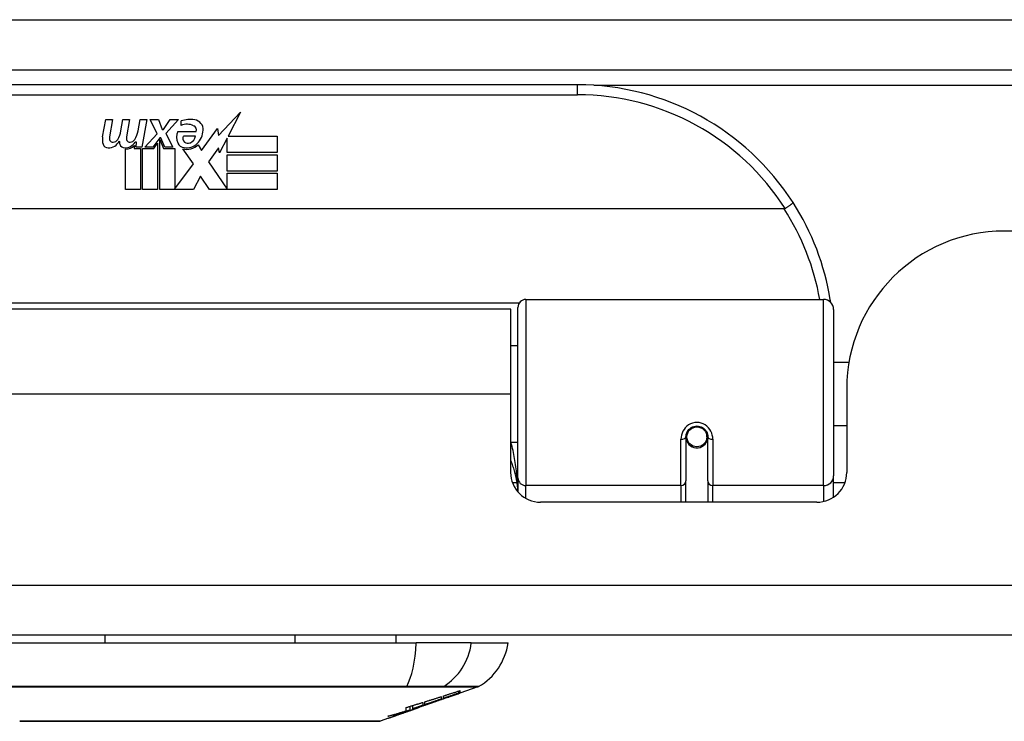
# Model space of a CAD drawing. Header units: inches. Extents: x 23 to 567, y 61 to 264.
# Tile 5 of 256: x 27.26 to 29.21, y 61.38 to 62.77. Entities that reach past the tile are written whole.
import ezdxf

# ---------------------------------------------------------------- set-up
doc = ezdxf.new("R2010")
doc.units = ezdxf.units.IN
doc.header["$MEASUREMENT"] = 0
doc.layers.add('Visible Edges(ANSI)', color=7, linetype='Continuous', lineweight=25)
doc.layers.add('Visible Tangent Edges(ANSI)', color=7, linetype='Continuous', lineweight=25)

msp = doc.modelspace()

# ---------------------------------------------------------------- linework, layer by layer
at = {"layer": 'Visible Edges(ANSI)'}
for p, q in [((23.3637, 62.6675), (77.1657, 62.6675)), ((28.3612, 62.6375), (26.8651, 62.6375)), ((27.6499, 62.5371), (27.6937, 62.5833)), ((27.6937, 62.5833), (27.6689, 62.5356)), ((27.4205, 62.5346), (27.4272, 62.5689)), ((27.4272, 62.5689), (27.4404, 62.5689)), ((27.4404, 62.5689), (27.4343, 62.5344)), ((27.4568, 62.5464), (27.4608, 62.5689)), ((27.4608, 62.5689), (27.474, 62.5689)), ((27.474, 62.5689), (27.4679, 62.5344)), ((27.4907, 62.5464), (27.4947, 62.5689)), ((27.4947, 62.5689), (27.5079, 62.5689)), ((27.5079, 62.5689), (27.4982, 62.5143)), ((27.5148, 62.5689), (27.531, 62.5689)), ((27.5283, 62.5408), (27.5148, 62.5689)), ((27.531, 62.5689), (27.5385, 62.5494)), ((27.5409, 62.5494), (27.5544, 62.5689)), ((27.5706, 62.5689), (27.546, 62.541)), ((27.5544, 62.5689), (27.5706, 62.5689)), ((27.576, 62.5572), (27.576, 62.5662)), ((27.6165, 62.5072), (27.6479, 62.5513)), ((27.6479, 62.5513), (27.6499, 62.5371)), ((27.504, 62.5143), (27.5283, 62.5408)), ((27.5337, 62.5326), (27.5203, 62.5143)), ((27.5358, 62.5326), (27.5337, 62.5326)), ((27.5436, 62.5143), (27.5358, 62.5326)), ((27.5385, 62.5494), (27.5409, 62.5494)), ((27.546, 62.541), (27.5598, 62.5143)), ((27.5694, 62.5452), (27.606, 62.5452)), ((27.6045, 62.5362), (27.5805, 62.5362)), ((27.6672, 62.5322), (27.6519, 62.5029)), ((27.6672, 62.5035), (27.6672, 62.5322)), ((27.6689, 62.5356), (27.7659, 62.5356)), ((27.7659, 62.5356), (27.7659, 62.5035)), ((27.4838, 62.5176), (27.4833, 62.5114)), ((27.4833, 62.5114), (27.4956, 62.5114)), ((27.4877, 62.5239), (27.4848, 62.5239)), ((27.4869, 62.5143), (27.4877, 62.5239)), ((27.4982, 62.5143), (27.4869, 62.5143)), ((27.4956, 62.5114), (27.4956, 62.4306)), ((27.4998, 62.5114), (27.5219, 62.5114)), ((27.4998, 62.4306), (27.4998, 62.5114)), ((27.5203, 62.5143), (27.504, 62.5143)), ((27.5219, 62.5114), (27.5295, 62.5218)), ((27.5295, 62.5218), (27.5295, 62.4306)), ((27.5337, 62.5291), (27.5412, 62.5114)), ((27.5337, 62.4306), (27.5337, 62.5291)), ((27.5412, 62.5114), (27.5637, 62.5114)), ((27.5598, 62.5143), (27.5436, 62.5143)), ((27.5637, 62.5114), (27.5637, 62.4318)), ((27.6003, 62.4808), (27.5796, 62.5107)), ((27.6095, 62.5188), (27.6165, 62.5072)), ((27.6499, 62.5129), (27.6303, 62.4849)), ((27.6519, 62.5029), (27.6499, 62.5129)), ((27.4659, 62.4306), (27.4659, 62.5101)), ((27.7659, 62.5035), (27.6672, 62.5035)), ((27.6672, 62.499), (27.7659, 62.499)), ((27.6672, 62.4669), (27.6672, 62.499)), ((27.7659, 62.499), (27.7659, 62.4669)), ((27.5637, 62.4318), (27.6003, 62.4808)), ((27.6303, 62.4849), (27.6672, 62.4312)), ((27.6144, 62.4567), (27.6006, 62.4306)), ((27.6321, 62.4306), (27.6144, 62.4567)), ((27.7659, 62.4669), (27.6672, 62.4669)), ((27.6672, 62.4627), (27.7659, 62.4627)), ((27.6672, 62.4312), (27.6672, 62.4627)), ((27.7659, 62.4627), (27.7659, 62.4306)), ((27.4956, 62.4306), (27.4659, 62.4306)), ((27.5295, 62.4306), (27.4998, 62.4306)), ((27.6006, 62.4306), (27.5337, 62.4306)), ((27.7659, 62.4306), (27.6321, 62.4306)), ((28.77, 62.3919), (26.4563, 62.3919)), ((41.1212, 62.348), (29.2062, 62.348)), ((28.2588, 62.2125), (28.8484, 62.2125)), ((28.2287, 62.193), (26.9977, 62.193)), ((28.2287, 62.025), (28.2287, 62.193)), ((28.2431, 61.8591), (28.2431, 62.1968)), ((28.8681, 62.1929), (28.8681, 61.863)), ((28.2431, 62.1205), (28.2287, 62.1205)), ((28.8985, 62.088), (28.8681, 62.088)), ((28.2287, 61.8701), (28.2287, 62.025)), ((28.8942, 62.036), (28.8942, 61.8701)), ((28.8942, 61.962), (28.8681, 61.962)), ((28.2431, 61.9296), (28.2287, 61.9296)), ((28.5758, 61.9404), (28.5758, 61.8534)), ((28.5781, 61.9363), (28.5758, 61.9358)), ((28.6186, 61.9447), (28.6167, 61.9443)), ((28.617, 61.938), (28.6189, 61.938)), ((28.6171, 61.9404), (28.6171, 61.9444)), ((28.6191, 61.8534), (28.6191, 61.9404)), ((28.2431, 61.8591), (28.2431, 61.8314)), ((28.5758, 61.811), (28.5758, 61.8534)), ((28.6191, 61.8534), (28.6191, 61.811)), ((28.8681, 61.8211), (28.8681, 61.863)), ((28.8351, 61.811), (28.2877, 61.811)), ((77.0672, 61.548), (23.4622, 61.548)), ((27.4251, 61.548), (27.4251, 61.5323)), ((27.8012, 61.548), (27.8012, 61.5323)), ((28.001, 61.548), (28.001, 61.5323)), ((27.1845, 61.5323), (28.0418, 61.5323)), ((28.1506, 61.5323), (28.0418, 61.5323)), ((28.1506, 61.5323), (28.2234, 61.5323)), ((28.1635, 61.4454), (28.128, 61.433)), ((28.0913, 61.4261), (28.0913, 61.4213)), ((28.0954, 61.4227), (28.0954, 61.4274)), ((28.1039, 61.4246), (28.1039, 61.4252)), ((28.1258, 61.4331), (28.1258, 61.4371)), ((28.128, 61.4379), (28.128, 61.4332)), ((28.128, 61.433), (28.128, 61.433)), ((28.022, 61.398), (28.022, 61.4046)), ((28.0297, 61.3994), (28.0297, 61.4069)), ((28.0352, 61.4005), (28.0317, 61.3993)), ((28.0349, 61.402), (28.0349, 61.4085)), ((28.042, 61.4028), (28.0374, 61.4012)), ((28.0446, 61.4038), (28.0446, 61.4039)), ((28.0463, 61.4045), (28.0467, 61.4046)), ((28.0467, 61.4046), (28.0467, 61.4058)), ((28.0546, 61.4145), (28.0546, 61.4087)), ((28.0587, 61.4101), (28.0587, 61.4158)), ((28.0587, 61.4094), (28.0587, 61.4097)), ((28.0806, 61.4163), (28.07, 61.4126)), ((28.0753, 61.4145), (28.0751, 61.4144)), ((28.0753, 61.4145), (28.0753, 61.4149)), ((27.9868, 61.3835), (27.97, 61.3776)), ((28.0086, 61.3912), (28.0086, 61.3912)), ((28.0215, 61.3957), (28.018, 61.3944)), ((28.018, 61.3944), (28.018, 61.3945))]:
    msp.add_line(p, q, dxfattribs=at)
at = {"layer": 'Visible Edges(ANSI)', "flags": 128}
for points in [[(28.7878, 62.4044), (28.7878, 62.4043), (28.7878, 62.4041), (28.7877, 62.4039), (28.7875, 62.4037), (28.7872, 62.4034), (28.7869, 62.4031), (28.7865, 62.4027), (28.786, 62.4023), (28.7855, 62.4019), (28.7849, 62.4014), (28.7843, 62.4009), (28.7836, 62.4003), (28.7828, 62.3998), (28.782, 62.3992), (28.7812, 62.3986), (28.7803, 62.3979), (28.7793, 62.3973), (28.7784, 62.3966), (28.7774, 62.3959), (28.7764, 62.3952), (28.7753, 62.3945), (28.7743, 62.3938), (28.7732, 62.3931), (28.7721, 62.3924)], [(28.7721, 62.3924), (28.772, 62.3924), (28.7719, 62.3923), (28.7719, 62.3923), (28.7718, 62.3922), (28.7717, 62.3922), (28.7716, 62.3922), (28.7715, 62.3921), (28.7715, 62.3921), (28.7714, 62.3921), (28.7713, 62.3921), (28.7712, 62.392), (28.7711, 62.392), (28.771, 62.392), (28.7709, 62.392), (28.7709, 62.3919), (28.7708, 62.3919), (28.7707, 62.3919), (28.7706, 62.3919), (28.7705, 62.3919), (28.7704, 62.3919), (28.7703, 62.3919), (28.7702, 62.3919), (28.7701, 62.3919), (28.77, 62.3919)], [(28.8623, 62.2068), (28.8623, 62.207), (28.8623, 62.2072), (28.8622, 62.2074), (28.8622, 62.2076), (28.8622, 62.2078), (28.8621, 62.208), (28.8621, 62.2082), (28.8621, 62.2084), (28.862, 62.2086), (28.862, 62.2088), (28.862, 62.2091), (28.8619, 62.2093), (28.8619, 62.2095), (28.8619, 62.2097), (28.8618, 62.2099), (28.8618, 62.2101), (28.8618, 62.2103), (28.8617, 62.2105), (28.8617, 62.2107), (28.8617, 62.2109), (28.8616, 62.2111), (28.8616, 62.2113), (28.8616, 62.2116), (28.8615, 62.2118)], [(28.5758, 61.9404), (28.5759, 61.943), (28.5764, 61.9456), (28.5772, 61.9482), (28.5784, 61.9507), (28.5799, 61.9531), (28.5817, 61.9553), (28.5838, 61.9572), (28.5862, 61.9589), (28.5888, 61.9602), (28.5916, 61.9612), (28.5945, 61.9618), (28.5974, 61.962), (28.6004, 61.9618), (28.6033, 61.9612), (28.6061, 61.9602), (28.6087, 61.9589), (28.6111, 61.9572), (28.6132, 61.9552), (28.6149, 61.9531), (28.6164, 61.9507), (28.6176, 61.9482), (28.6184, 61.9456), (28.6189, 61.943), (28.6191, 61.9404)], [(28.2287, 61.8933), (28.2297, 61.8908), (28.2306, 61.8883), (28.2315, 61.8858), (28.2324, 61.8833), (28.2333, 61.8807), (28.2341, 61.8782), (28.2349, 61.8757), (28.2356, 61.8731), (28.2363, 61.8706), (28.237, 61.868), (28.2376, 61.8654), (28.2382, 61.8629), (28.2388, 61.8603), (28.2393, 61.8577), (28.2398, 61.8551), (28.2403, 61.8526), (28.2407, 61.85), (28.2411, 61.8474), (28.2414, 61.8448), (28.2417, 61.8422), (28.242, 61.8396), (28.2423, 61.8371), (28.2425, 61.8345), (28.2427, 61.8319)], [(28.0587, 61.4158), (28.0601, 61.4162), (28.0614, 61.4167), (28.0628, 61.4171), (28.0641, 61.4175), (28.0655, 61.4179), (28.0669, 61.4184), (28.0682, 61.4188), (28.0696, 61.4192), (28.0709, 61.4196), (28.0723, 61.4201), (28.0737, 61.4205), (28.075, 61.4209), (28.0764, 61.4213), (28.0777, 61.4218), (28.0791, 61.4222), (28.0805, 61.4226), (28.0818, 61.4231), (28.0832, 61.4235), (28.0845, 61.4239), (28.0859, 61.4243), (28.0873, 61.4248), (28.0886, 61.4252), (28.09, 61.4256), (28.0913, 61.4261)], [(28.0913, 61.4213), (28.09, 61.4208), (28.0886, 61.4204), (28.0873, 61.4199), (28.0859, 61.4194), (28.0845, 61.419), (28.0832, 61.4185), (28.0818, 61.418), (28.0805, 61.4176), (28.0791, 61.4171), (28.0777, 61.4166), (28.0764, 61.4162), (28.075, 61.4157), (28.0737, 61.4152), (28.0723, 61.4148), (28.0709, 61.4143), (28.0696, 61.4138), (28.0682, 61.4134), (28.0669, 61.4129), (28.0655, 61.4124), (28.0641, 61.412), (28.0628, 61.4115), (28.0614, 61.411), (28.0601, 61.4106), (28.0587, 61.4101)], [(28.0753, 61.4149), (28.0773, 61.4156), (28.0792, 61.4163), (28.0812, 61.417), (28.0831, 61.4177), (28.0851, 61.4184), (28.0871, 61.4192), (28.0891, 61.4199), (28.0911, 61.4206), (28.0931, 61.4213), (28.0951, 61.422), (28.0971, 61.4228), (28.0992, 61.4235), (28.1013, 61.4243), (28.1034, 61.425), (28.1055, 61.4258), (28.1076, 61.4266), (28.1098, 61.4274), (28.112, 61.4282), (28.1142, 61.429), (28.1165, 61.4298), (28.1187, 61.4306), (28.1211, 61.4314), (28.1234, 61.4323), (28.1258, 61.4331)], [(28.1091, 61.4264), (28.1077, 61.4259), (28.1063, 61.4254), (28.1049, 61.4249), (28.1035, 61.4244), (28.1021, 61.4239), (28.1007, 61.4234), (28.0993, 61.4229), (28.0978, 61.4224), (28.0964, 61.4219), (28.095, 61.4214), (28.0936, 61.4209), (28.0922, 61.4204), (28.0908, 61.4199), (28.0894, 61.4194), (28.0879, 61.4189), (28.0865, 61.4184), (28.0851, 61.4179), (28.0837, 61.4174), (28.0823, 61.417), (28.0809, 61.4165), (28.0795, 61.416), (28.0781, 61.4155), (28.0767, 61.415), (28.0753, 61.4145)], [(28.0954, 61.4274), (28.0968, 61.4278), (28.0982, 61.4282), (28.0995, 61.4287), (28.1009, 61.4291), (28.1022, 61.4295), (28.1036, 61.43), (28.105, 61.4304), (28.1063, 61.4309), (28.1077, 61.4313), (28.109, 61.4317), (28.1104, 61.4322), (28.1118, 61.4326), (28.1131, 61.433), (28.1145, 61.4335), (28.1158, 61.4339), (28.1172, 61.4344), (28.1185, 61.4348), (28.1199, 61.4352), (28.1213, 61.4357), (28.1226, 61.4361), (28.124, 61.4366), (28.1253, 61.437), (28.1267, 61.4374), (28.128, 61.4379)], [(28.1258, 61.4331), (28.1245, 61.4327), (28.1233, 61.4323), (28.122, 61.4318), (28.1207, 61.4314), (28.1195, 61.431), (28.1182, 61.4305), (28.117, 61.4301), (28.1157, 61.4297), (28.1144, 61.4292), (28.1132, 61.4288), (28.1119, 61.4284), (28.1106, 61.4279), (28.1094, 61.4275), (28.1081, 61.427), (28.1068, 61.4266), (28.1056, 61.4262), (28.1043, 61.4257), (28.103, 61.4253), (28.1018, 61.4249), (28.1005, 61.4244), (28.0992, 61.424), (28.098, 61.4236), (28.0967, 61.4231), (28.0954, 61.4227)], [(28.128, 61.4332), (28.1271, 61.4329), (28.1261, 61.4325), (28.1251, 61.4322), (28.1241, 61.4318), (28.1231, 61.4314), (28.1221, 61.4311), (28.1211, 61.4307), (28.1201, 61.4304), (28.1191, 61.43), (28.1181, 61.4297), (28.1171, 61.4293), (28.116, 61.4289), (28.115, 61.4286), (28.114, 61.4282), (28.113, 61.4279), (28.112, 61.4275), (28.111, 61.4271), (28.11, 61.4268), (28.109, 61.4264), (28.108, 61.4261), (28.107, 61.4257), (28.106, 61.4253), (28.105, 61.425), (28.1039, 61.4246)], [(28.1039, 61.4246), (28.105, 61.425), (28.106, 61.4253), (28.107, 61.4257), (28.108, 61.426), (28.109, 61.4264), (28.11, 61.4267), (28.111, 61.4271), (28.112, 61.4274), (28.113, 61.4277), (28.114, 61.4281), (28.115, 61.4284), (28.116, 61.4288), (28.117, 61.4291), (28.118, 61.4295), (28.119, 61.4298), (28.12, 61.4302), (28.121, 61.4305), (28.122, 61.4309), (28.123, 61.4312), (28.124, 61.4316), (28.125, 61.4319), (28.126, 61.4323), (28.127, 61.4326), (28.128, 61.433)], [(28.0297, 61.3994), (28.0278, 61.3988), (28.026, 61.3983), (28.0242, 61.3977), (28.0224, 61.3972), (28.0205, 61.3966), (28.0187, 61.3961), (28.0169, 61.3956), (28.015, 61.395), (28.0132, 61.3945), (28.0113, 61.394), (28.0095, 61.3934), (28.0077, 61.3929), (28.0058, 61.3924), (28.004, 61.3919), (28.0021, 61.3914), (28.0003, 61.3909), (27.9984, 61.3904), (27.9966, 61.3899), (27.9947, 61.3895), (27.9929, 61.389), (27.991, 61.3885), (27.9891, 61.3881), (27.9873, 61.3876), (27.9854, 61.3872)], [(28.0467, 61.4046), (28.0448, 61.404), (28.0429, 61.4034), (28.041, 61.4027), (28.0392, 61.4021), (28.0373, 61.4014), (28.0354, 61.4008), (28.0334, 61.4002), (28.0315, 61.3995), (28.0296, 61.3989), (28.0277, 61.3982), (28.0258, 61.3976), (28.0239, 61.397), (28.0219, 61.3963), (28.02, 61.3957), (28.0181, 61.3951), (28.0161, 61.3944), (28.0142, 61.3938), (28.0123, 61.3932), (28.0103, 61.3925), (28.0084, 61.3919), (28.0065, 61.3913), (28.0046, 61.3907), (28.0026, 61.3901), (28.0007, 61.3895)], [(28.0007, 61.3895), (28.0019, 61.3899), (28.0031, 61.3903), (28.0043, 61.3907), (28.0055, 61.3911), (28.0067, 61.3915), (28.008, 61.3919), (28.0092, 61.3924), (28.0104, 61.3928), (28.0116, 61.3932), (28.0128, 61.3936), (28.014, 61.394), (28.0152, 61.3944), (28.0164, 61.3949), (28.0176, 61.3953), (28.0188, 61.3957), (28.02, 61.3961), (28.0212, 61.3965), (28.0224, 61.3969), (28.0236, 61.3973), (28.0249, 61.3978), (28.0261, 61.3982), (28.0273, 61.3986), (28.0285, 61.399), (28.0297, 61.3994)], [(28.022, 61.4046), (28.0234, 61.405), (28.0247, 61.4054), (28.0261, 61.4058), (28.0275, 61.4062), (28.0288, 61.4067), (28.0302, 61.4071), (28.0315, 61.4075), (28.0329, 61.4079), (28.0343, 61.4083), (28.0356, 61.4087), (28.037, 61.4091), (28.0383, 61.4095), (28.0397, 61.41), (28.0411, 61.4104), (28.0424, 61.4108), (28.0438, 61.4112), (28.0451, 61.4116), (28.0465, 61.412), (28.0479, 61.4125), (28.0492, 61.4129), (28.0506, 61.4133), (28.0519, 61.4137), (28.0533, 61.4141), (28.0546, 61.4145)], [(28.0233, 61.3964), (28.0237, 61.3965), (28.0242, 61.3967), (28.0246, 61.3968), (28.025, 61.3969), (28.0254, 61.3971), (28.0258, 61.3972), (28.0262, 61.3973), (28.0266, 61.3975), (28.0269, 61.3976), (28.0273, 61.3977), (28.0277, 61.3979), (28.0281, 61.398), (28.0285, 61.3981), (28.0288, 61.3983), (28.0292, 61.3984), (28.0295, 61.3985), (28.0299, 61.3986), (28.0303, 61.3988), (28.0306, 61.3989), (28.031, 61.399), (28.0313, 61.3991), (28.0316, 61.3992), (28.032, 61.3994), (28.0323, 61.3995)], [(28.0317, 61.3993), (28.0323, 61.3995), (28.0329, 61.3997), (28.0335, 61.3999), (28.0341, 61.4001), (28.0347, 61.4004), (28.0353, 61.4006), (28.0359, 61.4008), (28.0366, 61.401), (28.0372, 61.4012), (28.0378, 61.4015), (28.0384, 61.4017), (28.039, 61.4019), (28.0396, 61.4021), (28.0402, 61.4023), (28.0408, 61.4025), (28.0414, 61.4028), (28.0421, 61.403), (28.0427, 61.4032), (28.0433, 61.4034), (28.0439, 61.4036), (28.0445, 61.4038), (28.0451, 61.4041), (28.0457, 61.4043), (28.0463, 61.4045)], [(28.0323, 61.3995), (28.0325, 61.3996), (28.0328, 61.3996), (28.033, 61.3997), (28.0333, 61.3998), (28.0335, 61.3999), (28.0338, 61.4), (28.034, 61.4001), (28.0342, 61.4001), (28.0345, 61.4002), (28.0347, 61.4003), (28.0349, 61.4004), (28.0351, 61.4004), (28.0353, 61.4005), (28.0355, 61.4006), (28.0357, 61.4007), (28.0359, 61.4007), (28.0361, 61.4008), (28.0363, 61.4009), (28.0365, 61.4009), (28.0367, 61.401), (28.0369, 61.4011), (28.0371, 61.4011), (28.0372, 61.4012), (28.0374, 61.4012)], [(28.0349, 61.402), (28.0366, 61.4026), (28.0383, 61.4031), (28.04, 61.4036), (28.0417, 61.4042), (28.0434, 61.4047), (28.0451, 61.4053), (28.0467, 61.4058), (28.0484, 61.4063), (28.0501, 61.4069), (28.0518, 61.4074), (28.0535, 61.408), (28.0552, 61.4085), (28.0569, 61.4091), (28.0586, 61.4096), (28.0602, 61.4102), (28.0619, 61.4107), (28.0636, 61.4113), (28.0653, 61.4118), (28.067, 61.4124), (28.0686, 61.4129), (28.0703, 61.4135), (28.072, 61.4141), (28.0736, 61.4146), (28.0753, 61.4152)], [(28.0546, 61.4087), (28.0538, 61.4085), (28.053, 61.4082), (28.0522, 61.4079), (28.0514, 61.4076), (28.0505, 61.4073), (28.0497, 61.4071), (28.0489, 61.4068), (28.0481, 61.4065), (28.0472, 61.4062), (28.0464, 61.4059), (28.0456, 61.4057), (28.0448, 61.4054), (28.044, 61.4051), (28.0431, 61.4048), (28.0423, 61.4045), (28.0415, 61.4043), (28.0407, 61.404), (28.0399, 61.4037), (28.039, 61.4034), (28.0382, 61.4031), (28.0374, 61.4029), (28.0366, 61.4026), (28.0358, 61.4023), (28.0349, 61.402)], [(28.042, 61.4029), (28.0418, 61.4028), (28.0416, 61.4027), (28.0414, 61.4026), (28.0412, 61.4026), (28.0409, 61.4025), (28.0407, 61.4024), (28.0404, 61.4023), (28.0402, 61.4022), (28.0399, 61.4021), (28.0396, 61.402), (28.0394, 61.4019), (28.0391, 61.4018), (28.0388, 61.4017), (28.0385, 61.4016), (28.0382, 61.4015), (28.0379, 61.4014), (28.0376, 61.4013), (28.0372, 61.4012), (28.0369, 61.4011), (28.0366, 61.401), (28.0362, 61.4008), (28.0359, 61.4007), (28.0355, 61.4006), (28.0352, 61.4005)], [(28.0446, 61.4038), (28.0446, 61.4038), (28.0445, 61.4038), (28.0445, 61.4038), (28.0445, 61.4038), (28.0445, 61.4037), (28.0444, 61.4037), (28.0444, 61.4037), (28.0443, 61.4037), (28.0442, 61.4036), (28.0441, 61.4036), (28.0441, 61.4036), (28.044, 61.4035), (28.0438, 61.4035), (28.0437, 61.4035), (28.0436, 61.4034), (28.0435, 61.4034), (28.0433, 61.4033), (28.0432, 61.4033), (28.043, 61.4032), (28.0428, 61.4031), (28.0426, 61.4031), (28.0425, 61.403), (28.0423, 61.4029), (28.042, 61.4029)], [(28.0751, 61.4144), (28.0738, 61.414), (28.0726, 61.4135), (28.0713, 61.4131), (28.07, 61.4127), (28.0688, 61.4122), (28.0675, 61.4118), (28.0662, 61.4113), (28.065, 61.4109), (28.0637, 61.4104), (28.0624, 61.41), (28.0612, 61.4096), (28.0599, 61.4091), (28.0586, 61.4087), (28.0573, 61.4082), (28.056, 61.4078), (28.0548, 61.4073), (28.0535, 61.4069), (28.0522, 61.4065), (28.0509, 61.406), (28.0497, 61.4056), (28.0484, 61.4051), (28.0471, 61.4047), (28.0458, 61.4043), (28.0446, 61.4038)], [(28.0753, 61.4152), (28.0746, 61.4149), (28.0739, 61.4147), (28.0732, 61.4144), (28.0725, 61.4142), (28.0718, 61.414), (28.0712, 61.4137), (28.0705, 61.4135), (28.0698, 61.4132), (28.0691, 61.413), (28.0684, 61.4128), (28.0677, 61.4125), (28.067, 61.4123), (28.0663, 61.4121), (28.0656, 61.4118), (28.0649, 61.4116), (28.0642, 61.4113), (28.0635, 61.4111), (28.0629, 61.4109), (28.0622, 61.4106), (28.0615, 61.4104), (28.0608, 61.4101), (28.0601, 61.4099), (28.0594, 61.4097), (28.0587, 61.4094)], [(28.0587, 61.4094), (28.0594, 61.4096), (28.0601, 61.4099), (28.0608, 61.4101), (28.0615, 61.4103), (28.0622, 61.4106), (28.0629, 61.4108), (28.0636, 61.411), (28.0642, 61.4112), (28.0649, 61.4115), (28.0656, 61.4117), (28.0663, 61.4119), (28.067, 61.4122), (28.0677, 61.4124), (28.0684, 61.4126), (28.0691, 61.4128), (28.0698, 61.4131), (28.0705, 61.4133), (28.0712, 61.4135), (28.0719, 61.4138), (28.0725, 61.414), (28.0732, 61.4142), (28.0739, 61.4144), (28.0746, 61.4147), (28.0753, 61.4149)], [(27.9854, 61.3872), (27.987, 61.3876), (27.9885, 61.388), (27.99, 61.3885), (27.9915, 61.3889), (27.9931, 61.3893), (27.9946, 61.3898), (27.9961, 61.3902), (27.9977, 61.3907), (27.9992, 61.3911), (28.0007, 61.3916), (28.0023, 61.392), (28.0038, 61.3925), (28.0053, 61.3929), (28.0068, 61.3934), (28.0084, 61.3938), (28.0099, 61.3943), (28.0114, 61.3947), (28.0129, 61.3952), (28.0144, 61.3957), (28.016, 61.3961), (28.0175, 61.3966), (28.019, 61.3971), (28.0205, 61.3975), (28.022, 61.398)], [(27.9868, 61.3835), (27.9869, 61.3836), (27.9871, 61.3836), (27.9873, 61.3837), (27.9874, 61.3838), (27.9876, 61.3838), (27.9878, 61.3839), (27.988, 61.3839), (27.9882, 61.384), (27.9884, 61.3841), (27.9886, 61.3842), (27.9888, 61.3842), (27.989, 61.3843), (27.9892, 61.3844), (27.9894, 61.3845), (27.9897, 61.3845), (27.9899, 61.3846), (27.9901, 61.3847), (27.9903, 61.3848), (27.9906, 61.3849), (27.9908, 61.385), (27.9911, 61.385), (27.9913, 61.3851), (27.9916, 61.3852), (27.9919, 61.3853)], [(27.9919, 61.3853), (27.9922, 61.3854), (27.9925, 61.3856), (27.9928, 61.3857), (27.9932, 61.3858), (27.9935, 61.3859), (27.9939, 61.386), (27.9942, 61.3862), (27.9946, 61.3863), (27.9949, 61.3864), (27.9953, 61.3865), (27.9957, 61.3867), (27.996, 61.3868), (27.9964, 61.3869), (27.9968, 61.3871), (27.9972, 61.3872), (27.9976, 61.3873), (27.998, 61.3875), (27.9983, 61.3876), (27.9987, 61.3878), (27.9991, 61.3879), (27.9995, 61.388), (27.9999, 61.3882), (28.0003, 61.3883), (28.0008, 61.3885)], [(27.9983, 61.3875), (27.9981, 61.3875), (27.9979, 61.3874), (27.9977, 61.3874), (27.9976, 61.3873), (27.9974, 61.3872), (27.9972, 61.3872), (27.9971, 61.3871), (27.9969, 61.3871), (27.9968, 61.387), (27.9967, 61.387), (27.9965, 61.3869), (27.9964, 61.3869), (27.9963, 61.3869), (27.9962, 61.3868), (27.9961, 61.3868), (27.996, 61.3868), (27.9959, 61.3867), (27.9958, 61.3867), (27.9957, 61.3867), (27.9956, 61.3866), (27.9956, 61.3866), (27.9955, 61.3866), (27.9954, 61.3866), (27.9954, 61.3866)], [(28.0086, 61.3912), (28.0082, 61.391), (28.0077, 61.3908), (28.0072, 61.3907), (28.0068, 61.3905), (28.0063, 61.3904), (28.0058, 61.3902), (28.0054, 61.39), (28.0049, 61.3899), (28.0045, 61.3897), (28.004, 61.3896), (28.0036, 61.3894), (28.0031, 61.3892), (28.0027, 61.3891), (28.0022, 61.3889), (28.0018, 61.3888), (28.0014, 61.3886), (28.0009, 61.3885), (28.0005, 61.3883), (28.0001, 61.3882), (27.9997, 61.3881), (27.9993, 61.3879), (27.999, 61.3878), (27.9986, 61.3877), (27.9983, 61.3875)], [(28.0008, 61.3885), (28.002, 61.3889), (28.0032, 61.3893), (28.0044, 61.3898), (28.0057, 61.3902), (28.0069, 61.3906), (28.0082, 61.3911), (28.0093, 61.3915), (28.0104, 61.3919), (28.0114, 61.3922), (28.0123, 61.3925), (28.0131, 61.3928), (28.0139, 61.3931), (28.0147, 61.3934), (28.0155, 61.3936), (28.0163, 61.3939), (28.0171, 61.3942), (28.0179, 61.3945), (28.0187, 61.3947), (28.0195, 61.395), (28.0202, 61.3953), (28.021, 61.3956), (28.0218, 61.3958), (28.0226, 61.3961), (28.0233, 61.3964)], [(28.0252, 61.397), (28.0251, 61.3969), (28.0249, 61.3969), (28.0248, 61.3968), (28.0246, 61.3968), (28.0245, 61.3967), (28.0243, 61.3967), (28.0242, 61.3966), (28.024, 61.3966), (28.0239, 61.3965), (28.0237, 61.3965), (28.0236, 61.3964), (28.0234, 61.3963), (28.0233, 61.3963), (28.0231, 61.3962), (28.023, 61.3962), (28.0228, 61.3961), (28.0226, 61.3961), (28.0225, 61.396), (28.0223, 61.396), (28.0221, 61.3959), (28.022, 61.3958), (28.0218, 61.3958), (28.0216, 61.3957), (28.0215, 61.3957)], [(28.0282, 61.398), (28.0281, 61.398), (28.028, 61.3979), (28.0279, 61.3979), (28.0278, 61.3979), (28.0277, 61.3978), (28.0276, 61.3978), (28.0274, 61.3978), (28.0273, 61.3977), (28.0272, 61.3977), (28.0271, 61.3976), (28.027, 61.3976), (28.0269, 61.3976), (28.0267, 61.3975), (28.0266, 61.3975), (28.0265, 61.3974), (28.0264, 61.3974), (28.0262, 61.3973), (28.0261, 61.3973), (28.0259, 61.3972), (28.0258, 61.3972), (28.0257, 61.3971), (28.0255, 61.3971), (28.0254, 61.397), (28.0252, 61.397)], [(28.0291, 61.3984), (28.0291, 61.3983), (28.029, 61.3983), (28.029, 61.3983), (28.029, 61.3983), (28.0289, 61.3983), (28.0289, 61.3983), (28.0289, 61.3983), (28.0289, 61.3983), (28.0288, 61.3983), (28.0288, 61.3982), (28.0287, 61.3982), (28.0287, 61.3982), (28.0287, 61.3982), (28.0286, 61.3982), (28.0286, 61.3982), (28.0285, 61.3982), (28.0285, 61.3981), (28.0285, 61.3981), (28.0284, 61.3981), (28.0284, 61.3981), (28.0283, 61.3981), (28.0283, 61.3981), (28.0282, 61.398), (28.0282, 61.398)], [(27.258, 61.3774), (27.2584, 61.3774), (27.2597, 61.3774), (27.2618, 61.3773), (27.2648, 61.3773), (27.2686, 61.3773), (27.2732, 61.3773), (27.2787, 61.3773), (27.285, 61.3773), (27.2921, 61.3773), (27.2999, 61.3773), (27.3085, 61.3772), (27.3178, 61.3772), (27.3278, 61.3772), (27.3385, 61.3772), (27.3498, 61.3772), (27.3618, 61.3772), (27.3744, 61.3772), (27.3875, 61.3772), (27.4012, 61.3772), (27.4154, 61.3772), (27.4301, 61.3772), (27.4453, 61.3773), (27.4609, 61.3773), (27.4769, 61.3773), (27.4932, 61.3773), (27.5098, 61.3773), (27.5267, 61.3773), (27.5437, 61.3773), (27.5608, 61.3773), (27.5781, 61.3774), (27.5955, 61.3774), (27.613, 61.3774), (27.6305, 61.3774), (27.648, 61.3774), (27.6653, 61.3773), (27.6825, 61.3773), (27.6995, 61.3773), (27.7162, 61.3773), (27.7328, 61.3773), (27.7492, 61.3773), (27.7652, 61.3773), (27.7808, 61.3773), (27.7961, 61.3772), (27.8108, 61.3772), (27.825, 61.3772), (27.8387, 61.3772), (27.8519, 61.3772), (27.8645, 61.3772), (27.8765, 61.3772), (27.8878, 61.3772), (27.8985, 61.3772), (27.9085, 61.3772), (27.9178, 61.3772), (27.9264, 61.3773), (27.9342, 61.3773), (27.9413, 61.3773), (27.9476, 61.3773), (27.9531, 61.3773), (27.9577, 61.3773), (27.9615, 61.3773), (27.9645, 61.3773), (27.9666, 61.3774), (27.9679, 61.3774), (27.9684, 61.3774)]]:
    msp.add_lwpolyline(points, dxfattribs=at)
at = {"layer": 'Visible Edges(ANSI)'}
msp.add_circle((28.5974, 61.9404), 0.0197, dxfattribs=at)
for centre, radius, start, end in [((28.3612, 62.1307), 0.5069, 32.6858, 90), ((27.594, 62.5082), 0.0607, 81.5605, 107.3343), ((27.5877, 62.5288), 0.0307, 64.6784, 112.5609), ((27.5968, 62.5479), 0.0096, 343.5261, 64.6784), ((27.6001, 62.5487), 0.0197, 356.5646, 81.5605), ((27.4488, 62.5291), 0.0288, 169, 198.4748), ((27.4464, 62.5322), 0.0123, 169.9922, 203.5487), ((27.4109, 62.5538), 0.0465, 328.5584, 350.8257), ((27.48, 62.5322), 0.0123, 170, 203.5571), ((27.4449, 62.5544), 0.0465, 327.5992, 350), ((27.5951, 62.5338), 0.0282, 156.1555, 203.8445), ((27.5888, 62.5316), 0.00955, 151.4547, 231.1652), ((27.5878, 62.5382), 0.0168, 289.3797, 352.9975), ((27.58, 62.5499), 0.0398, 314.1684, 356.5646), ((27.4314, 62.5233), 0.0105, 198.4748, 269.6788), ((27.4315, 62.5373), 0.0246, 269.6788, 333.9508), ((27.4406, 62.5297), 0.006, 203.5487, 276.1027), ((27.4399, 62.5363), 0.0126, 276.1027, 327.6083), ((27.4823, 62.5284), 0.0288, 183.6169, 196.9928), ((27.4644, 62.5229), 0.0101, 196.9928, 269.4776), ((27.4646, 62.5368), 0.024, 269.4776, 327.4114), ((27.4664, 62.5341), 0.024, 268.7952, 316.5849), ((27.4742, 62.5297), 0.006, 203.5571, 276.03), ((27.4735, 62.5363), 0.0126, 276.03, 327.5992), ((27.5833, 62.5285), 0.0152, 203.8445, 265.0802), ((27.5869, 62.5428), 0.033, 257.079, 313.1785), ((27.5869, 62.5428), 0.0299, 260.4085, 314.1684), ((27.5897, 62.5327), 0.0109, 231.1652, 289.3797), ((28.3612, 62.1307), 0.5069, 9.2068, 32.6858), ((29.2062, 62.036), 0.312, 90, 180), ((28.2588, 62.1968), 0.0157, 90, 180), ((28.8484, 62.1929), 0.0197, 0, 90), ((28.5974, 61.9404), 0.0217, 191.8292, 0), ((28.2877, 61.8701), 0.0591, 180, 270), ((28.8351, 61.8701), 0.0591, 270, 0), ((28.1064, 61.5486), 0.1181, 299.8169, 352.0587), ((28.1602, 61.4547), 0.00984, 289.29, 299.8169), ((27.258, 61.3823), 0.00492, 250.71, 269.8269), ((27.9683, 61.3823), 0.00492, 270.1731, 289.29)]:
    msp.add_arc(centre, radius, start, end, dxfattribs=at)
at = {"layer": 'Visible Tangent Edges(ANSI)'}
for p, q in [((23.3637, 62.7665), (76.3985, 62.7665)), ((28.3612, 62.6179), (28.3612, 62.6375)), ((41.9343, 62.6365), (28.393, 62.6365)), ((26.8651, 62.6179), (28.3612, 62.6179)), ((28.2453, 62.2049), (26.981, 62.2049)), ((28.2588, 62.2125), (28.2588, 61.8439)), ((28.8484, 61.8439), (28.8484, 62.2125)), ((28.2287, 62.025), (26.9977, 62.025)), ((28.5659, 61.8439), (28.5659, 61.9357)), ((28.6289, 61.9357), (28.6289, 61.8439)), ((28.2321, 61.8503), (28.2406, 61.8503)), ((28.8681, 61.8503), (28.8907, 61.8503)), ((28.5659, 61.8439), (28.2588, 61.8439)), ((28.2588, 61.8186), (28.2588, 61.8439)), ((28.5659, 61.8439), (28.5659, 61.811)), ((28.8484, 61.8439), (28.6289, 61.8439)), ((28.6289, 61.811), (28.6289, 61.8439)), ((28.8484, 61.8439), (28.8484, 61.8125)), ((23.4622, 61.647), (77.0672, 61.647)), ((28.0215, 61.4453), (28.022, 61.4453)), ((28.0937, 61.4453), (28.0939, 61.4453)), ((28.0352, 61.4005), (28.0352, 61.4005)), ((28.042, 61.4029), (28.042, 61.403)), ((28.0751, 61.4144), (28.0751, 61.4148)), ((27.9983, 61.3875), (27.9983, 61.3876)), ((28.0215, 61.3957), (28.0215, 61.3957)), ((28.0252, 61.397), (28.0252, 61.397)), ((28.0282, 61.398), (28.0282, 61.398))]:
    msp.add_line(p, q, dxfattribs=at)
at = {"layer": 'Visible Tangent Edges(ANSI)', "flags": 128}
for points in [[(28.6289, 61.9357), (28.6287, 61.9397), (28.6279, 61.9437), (28.6267, 61.9477), (28.6251, 61.9515), (28.6229, 61.9552), (28.6203, 61.9585), (28.6173, 61.9615), (28.6138, 61.964), (28.61, 61.9661), (28.606, 61.9677), (28.6017, 61.9686), (28.5974, 61.9689), (28.5932, 61.9686), (28.5889, 61.9677), (28.5849, 61.9662), (28.5811, 61.9641), (28.5776, 61.9616), (28.5745, 61.9585), (28.5719, 61.9552), (28.5697, 61.9516), (28.568, 61.9477), (28.5669, 61.9438), (28.5661, 61.9397), (28.5659, 61.9357)], [(28.2429, 61.8316), (28.2428, 61.8357), (28.2426, 61.8399), (28.2424, 61.8441), (28.2422, 61.8482), (28.2419, 61.8524), (28.2416, 61.8565), (28.2413, 61.8607), (28.2409, 61.8648), (28.2404, 61.8689), (28.24, 61.873), (28.2395, 61.8772), (28.2389, 61.8813), (28.2384, 61.8854), (28.2378, 61.8895), (28.2371, 61.8935), (28.2364, 61.8976), (28.2357, 61.9016), (28.2349, 61.9056), (28.2341, 61.9097), (28.2333, 61.9137), (28.2324, 61.9177), (28.2314, 61.9216), (28.2305, 61.9256), (28.2294, 61.9296)], [(28.0227, 61.4463), (27.9898, 61.4463), (27.9565, 61.4463), (27.9229, 61.4462), (27.889, 61.4462), (27.8548, 61.4462), (27.8204, 61.4462), (27.7859, 61.4462), (27.7513, 61.4462), (27.7166, 61.4461), (27.6818, 61.4461), (27.6471, 61.4461), (27.6124, 61.4461), (27.5777, 61.4461), (27.543, 61.4461), (27.5083, 61.4461), (27.4737, 61.4462), (27.4393, 61.4462), (27.405, 61.4462), (27.3708, 61.4462), (27.3369, 61.4462), (27.3032, 61.4462), (27.2697, 61.4463), (27.2365, 61.4463)], [(27.2376, 61.4453), (27.2707, 61.4453), (27.3041, 61.4453), (27.3377, 61.4453), (27.3715, 61.4454), (27.4055, 61.4454), (27.4397, 61.4454), (27.4741, 61.4454), (27.5086, 61.4454), (27.5431, 61.4454), (27.5777, 61.4454), (27.6124, 61.4454), (27.647, 61.4454), (27.6817, 61.4454), (27.7163, 61.4454), (27.7509, 61.4454), (27.7855, 61.4454), (27.8199, 61.4454), (27.8541, 61.4454), (27.8882, 61.4453), (27.922, 61.4453), (27.9555, 61.4453), (27.9887, 61.4453), (28.0215, 61.4453)], [(28.022, 61.4453), (28.0261, 61.4453), (28.0301, 61.4453), (28.0341, 61.4453), (28.038, 61.4453), (28.0418, 61.4453), (28.0455, 61.4453), (28.0492, 61.4453), (28.0527, 61.4453), (28.0562, 61.4453), (28.0595, 61.4453), (28.0628, 61.4453), (28.0659, 61.4453), (28.069, 61.4453), (28.0719, 61.4453), (28.0747, 61.4453), (28.0773, 61.4453), (28.0799, 61.4453), (28.0823, 61.4453), (28.0845, 61.4453), (28.0867, 61.4453), (28.0886, 61.4453), (28.0905, 61.4453), (28.0922, 61.4453), (28.0937, 61.4453)], [(28.096, 61.4463), (28.0944, 61.4463), (28.0927, 61.4463), (28.0909, 61.4464), (28.0889, 61.4464), (28.0868, 61.4464), (28.0845, 61.4464), (28.082, 61.4464), (28.0794, 61.4464), (28.0767, 61.4464), (28.0739, 61.4464), (28.0709, 61.4464), (28.0678, 61.4464), (28.0646, 61.4464), (28.0613, 61.4464), (28.0578, 61.4464), (28.0543, 61.4464), (28.0506, 61.4464), (28.0469, 61.4464), (28.043, 61.4464), (28.0391, 61.4464), (28.0351, 61.4464), (28.0311, 61.4463), (28.0269, 61.4463), (28.0227, 61.4463)], [(28.0939, 61.4453), (28.0995, 61.4453), (28.1049, 61.4453), (28.11, 61.4453), (28.115, 61.4453), (28.1197, 61.4453), (28.1241, 61.4453), (28.1284, 61.4453), (28.1323, 61.4453), (28.1361, 61.4453), (28.1396, 61.4454), (28.1429, 61.4454), (28.1459, 61.4454), (28.1487, 61.4454), (28.1513, 61.4454), (28.1536, 61.4454), (28.1557, 61.4454), (28.1575, 61.4454), (28.1591, 61.4454), (28.1604, 61.4454), (28.1615, 61.4454), (28.1624, 61.4454), (28.163, 61.4454), (28.1634, 61.4454), (28.1635, 61.4454)], [(28.1651, 61.4461), (28.165, 61.4461), (28.1647, 61.4461), (28.1641, 61.4461), (28.1632, 61.4461), (28.1621, 61.4461), (28.1608, 61.4461), (28.1592, 61.4461), (28.1574, 61.4462), (28.1553, 61.4462), (28.153, 61.4462), (28.1505, 61.4462), (28.1477, 61.4462), (28.1447, 61.4462), (28.1415, 61.4462), (28.138, 61.4462), (28.1342, 61.4462), (28.1303, 61.4462), (28.1261, 61.4462), (28.1216, 61.4463), (28.117, 61.4463), (28.1121, 61.4463), (28.1069, 61.4463), (28.1016, 61.4463), (28.096, 61.4463)], [(27.3397, 61.3773), (27.3332, 61.3773), (27.3269, 61.3774), (27.3209, 61.3774), (27.3151, 61.3774), (27.3095, 61.3774), (27.3042, 61.3774), (27.2992, 61.3774), (27.2944, 61.3775), (27.2899, 61.3775), (27.2856, 61.3775), (27.2817, 61.3775), (27.2779, 61.3775), (27.2745, 61.3775), (27.2714, 61.3776), (27.2685, 61.3776), (27.266, 61.3776), (27.2637, 61.3776), (27.2618, 61.3776), (27.2601, 61.3776), (27.2588, 61.3776), (27.2577, 61.3776), (27.257, 61.3776), (27.2565, 61.3776), (27.2564, 61.3776)], [(27.3843, 61.3773), (27.3823, 61.3773), (27.3803, 61.3773), (27.3783, 61.3773), (27.3763, 61.3773), (27.3744, 61.3773), (27.3724, 61.3773), (27.3705, 61.3773), (27.3686, 61.3773), (27.3667, 61.3773), (27.3648, 61.3773), (27.3629, 61.3773), (27.361, 61.3773), (27.3592, 61.3773), (27.3573, 61.3773), (27.3555, 61.3773), (27.3537, 61.3773), (27.3519, 61.3773), (27.3501, 61.3773), (27.3483, 61.3773), (27.3466, 61.3773), (27.3448, 61.3773), (27.3431, 61.3773), (27.3414, 61.3773), (27.3397, 61.3773)], [(27.842, 61.3773), (27.8258, 61.3774), (27.8089, 61.3774), (27.7912, 61.3774), (27.773, 61.3775), (27.7542, 61.3775), (27.7349, 61.3775), (27.7153, 61.3776), (27.6952, 61.3776), (27.675, 61.3776), (27.6545, 61.3776), (27.6338, 61.3776), (27.6131, 61.3776), (27.5923, 61.3776), (27.5716, 61.3776), (27.5511, 61.3776), (27.5308, 61.3776), (27.5108, 61.3776), (27.4911, 61.3775), (27.4718, 61.3775), (27.4531, 61.3775), (27.4349, 61.3774), (27.4173, 61.3774), (27.4004, 61.3774), (27.3843, 61.3773)], [(27.8866, 61.3773), (27.8849, 61.3773), (27.8832, 61.3773), (27.8815, 61.3773), (27.8797, 61.3773), (27.878, 61.3773), (27.8762, 61.3773), (27.8744, 61.3773), (27.8726, 61.3773), (27.8708, 61.3773), (27.869, 61.3773), (27.8672, 61.3773), (27.8653, 61.3773), (27.8634, 61.3773), (27.8616, 61.3773), (27.8597, 61.3773), (27.8578, 61.3773), (27.8558, 61.3773), (27.8539, 61.3773), (27.852, 61.3773), (27.85, 61.3773), (27.848, 61.3773), (27.846, 61.3773), (27.844, 61.3773), (27.842, 61.3773)], [(27.97, 61.3776), (27.9698, 61.3776), (27.9694, 61.3776), (27.9686, 61.3776), (27.9675, 61.3776), (27.9662, 61.3776), (27.9645, 61.3776), (27.9625, 61.3776), (27.9603, 61.3776), (27.9577, 61.3776), (27.9549, 61.3776), (27.9518, 61.3775), (27.9484, 61.3775), (27.9447, 61.3775), (27.9407, 61.3775), (27.9365, 61.3775), (27.9319, 61.3775), (27.9271, 61.3774), (27.9221, 61.3774), (27.9168, 61.3774), (27.9112, 61.3774), (27.9054, 61.3774), (27.8994, 61.3774), (27.8931, 61.3773), (27.8866, 61.3773)]]:
    msp.add_lwpolyline(points, dxfattribs=at)
at = {"layer": 'Visible Tangent Edges(ANSI)'}
for centre, start, end in [((28.3612, 62.1307), 32.4989, 90), ((28.3612, 62.1269), 10.1223, 32.9448)]:
    msp.add_arc(centre, 0.4872, start, end, dxfattribs=at)
for centre, major_axis, ratio, start_param, end_param in [((28.8421, 62.2086), (0.0194, 0.0031), 0.187438, 5.738696, 6.283185), ((28.5659, 61.9404), (0.00984, 0), 0.476565, 4.712389, 6.283185), ((28.6289, 61.9404), (-0.00984, 0), 0.476565, 0, 1.570796), ((28.2588, 61.8591), (-0.0157, 0), 0.965926, 0, 1.570796), ((28.5659, 61.8534), (0.00984, 0), 0.965926, 4.712389, 6.283185), ((28.6289, 61.8534), (-0.00984, 0), 0.965926, 0, 1.570796), ((28.8484, 61.863), (0.0197, 0), 0.965926, 4.712389, 6.283185), ((28.0032, 61.5486), (0, 0.1181), 0.32996, 3.665428, 4.573787), ((28.0402, 61.5486), (0, -0.1181), 0.943995, 0.523835, 1.432195), ((28.0211, 61.4548), (0.00003, -0.00984), 0.32572, 0.259229, 0.522936), ((28.0913, 61.4548), (-0.00008, -0.00984), 0.945463, 0.267645, 0.531352)]:
    msp.add_ellipse(centre, major_axis=major_axis, ratio=ratio, start_param=start_param, end_param=end_param, dxfattribs=at)

doc.saveas('drawing.dxf')
